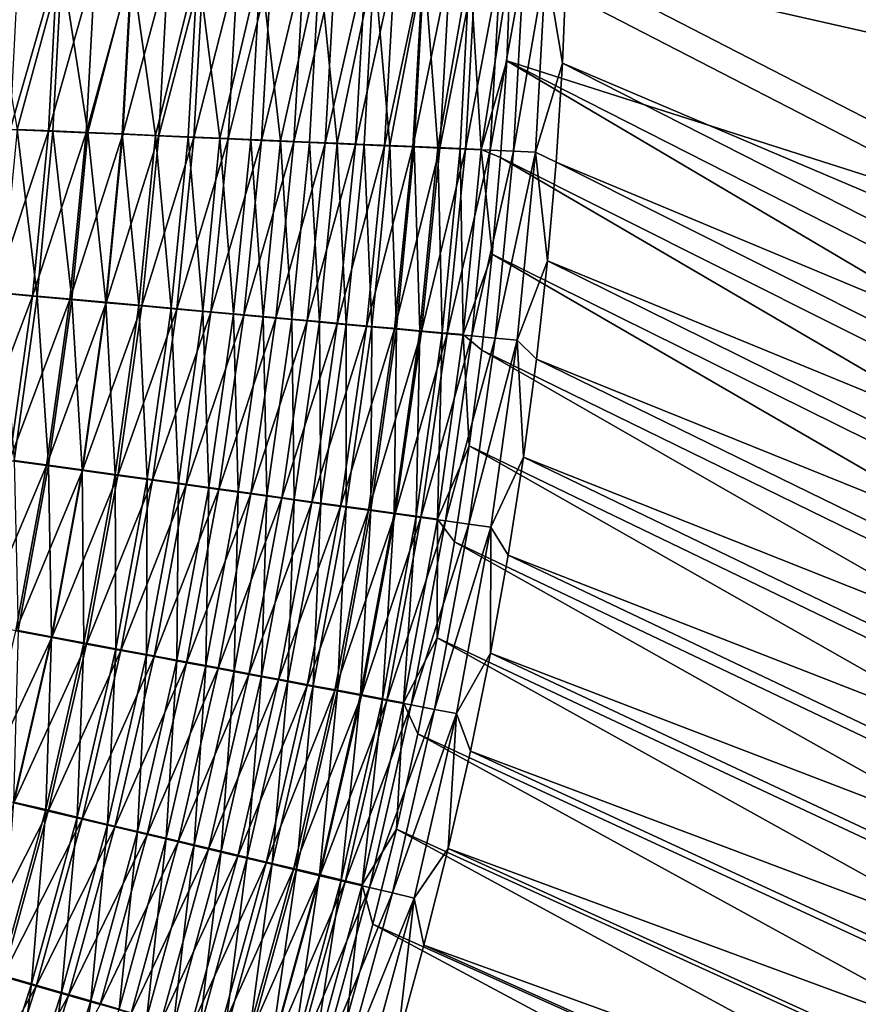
# Model space of a CAD drawing. Header units: metres. Extents: x -900 to 900, y -400 to 400.
# Tile 186 of 249: x 591 to 631, y -138 to -91. Entities that reach past the tile are written whole.
import ezdxf

# ---------------------------------------------------------------- set-up
doc = ezdxf.new("R2010")
doc.units = ezdxf.units.M

msp = doc.modelspace()

# ---------------------------------------------------------------- linework, layer by layer
at = {"layer": 'top'}
for points in [[(668.570313, -0.734328, -350.479034), (614.131897, -0.734328, -457.472565), (638.057983, -100.644043, -410.470917)], [(614.131897, -0.734328, -457.472565), (614.131897, -31.580099, -457.472565), (638.057983, -100.644043, -410.470917)], [(616.838867, -88.329659, -458.767822), (671.30249, -0.734328, -351.877014), (671.30249, -100.644043, -351.877014)], [(638.057983, -100.644043, -410.470917), (614.131897, -31.580099, -457.472565), (614.165894, -88.329659, -457.405853)], [(592.698853, -88.410294, -480.872498), (589.220337, -88.419182, -482.894196), (590.572449, -96.240913, -482.023956)], [(590.639526, -88.423683, -485.537262), (592.484131, -88.419067, -484.506409), (590.236023, -96.240585, -485.638397)], [(592.484131, -88.419067, -484.506409), (592.066589, -96.320808, -484.624084), (590.236023, -96.240585, -485.638397)], [(592.282104, -96.315659, -481.000366), (592.698853, -88.410294, -480.872498), (590.572449, -96.240913, -482.023956)], [(592.484131, -88.419067, -484.506409), (594.292908, -88.414345, -483.41394), (592.066589, -96.320808, -484.624084)], [(594.292908, -88.414345, -483.41394), (593.862122, -96.399399, -483.549072), (592.066589, -96.320808, -484.624084)], [(592.698853, -88.410294, -480.872498), (592.282104, -96.315659, -481.000366), (593.956482, -96.388771, -479.920044)], [(596.033325, -88.401031, -478.621033), (592.698853, -88.410294, -480.872498), (593.956482, -96.388771, -479.920044)], [(594.292908, -88.414345, -483.41394), (596.063843, -88.409531, -482.261169), (593.862122, -96.399399, -483.549072)], [(596.063843, -88.409531, -482.261169), (595.620728, -96.476257, -482.414459), (593.862122, -96.399399, -483.549072)], [(596.033325, -88.401031, -478.621033), (593.956482, -96.388771, -479.920044), (595.593933, -96.460167, -478.78421)], [(597.192749, -96.529778, -477.594177), (596.033325, -88.401031, -478.621033), (595.593933, -96.460167, -478.78421)], [(596.063843, -88.409531, -482.261169), (597.794922, -88.404617, -481.049316), (595.620728, -96.476257, -482.414459)], [(597.794922, -88.404617, -481.049316), (597.340454, -96.551323, -481.221558), (595.620728, -96.476257, -482.414459)], [(599.208496, -88.391449, -476.150055), (596.033325, -88.401031, -478.621033), (597.192749, -96.529778, -477.594177)], [(598.75116, -96.597527, -476.351318), (599.208496, -88.391449, -476.150055), (597.192749, -96.529778, -477.594177)], [(597.794922, -88.404617, -481.049316), (599.484192, -88.399628, -479.779846), (597.340454, -96.551323, -481.221558)], [(599.484192, -88.399628, -479.779846), (599.019592, -96.624504, -479.971741), (597.340454, -96.551323, -481.221558)], [(599.208496, -88.391449, -476.150055), (598.75116, -96.597527, -476.351318), (600.267456, -96.663353, -475.056946)], [(599.484192, -88.399628, -479.779846), (601.129761, -88.394554, -478.454132), (599.019592, -96.624504, -479.971741)], [(601.129761, -88.394554, -478.454132), (600.656311, -96.695732, -478.666443), (599.019592, -96.624504, -479.971741)], [(602.210022, -88.381584, -473.470764), (599.208496, -88.391449, -476.150055), (600.267456, -96.663353, -475.056946)], [(602.210022, -88.381584, -473.470764), (600.267456, -96.663353, -475.056946), (601.740051, -96.72718, -473.712372)], [(601.129761, -88.394554, -478.454132), (602.729614, -88.389412, -477.07373), (600.656311, -96.695732, -478.666443)], [(602.729614, -88.389412, -477.07373), (602.248901, -96.764931, -477.307037), (600.656311, -96.695732, -478.666443)], [(603.167114, -96.788933, -472.318939), (602.210022, -88.381584, -473.470764), (601.740051, -96.72718, -473.712372)], [(605.02417, -88.37149, -470.595337), (602.210022, -88.381584, -473.470764), (603.167114, -96.788933, -472.318939)], [(602.729614, -88.389412, -477.07373), (604.282104, -88.384193, -475.640198), (602.248901, -96.764931, -477.307037)], [(604.282104, -88.384193, -475.640198), (603.79541, -96.832031, -475.894897), (602.248901, -96.764931, -477.307037)], [(604.546936, -96.848549, -470.877991), (605.02417, -88.37149, -470.595337), (603.167114, -96.788933, -472.318939)], [(604.282104, -88.384193, -475.640198), (605.7854, -88.378922, -474.155121), (603.79541, -96.832031, -475.894897)], [(605.7854, -88.378922, -474.155121), (605.294189, -96.896957, -474.431458), (603.79541, -96.832031, -475.894897)], [(605.02417, -88.37149, -470.595337), (604.546936, -96.848549, -470.877991), (605.877991, -96.905945, -469.39093)], [(607.638245, -88.361198, -467.536865), (605.02417, -88.37149, -470.595337), (605.877991, -96.905945, -469.39093)], [(605.7854, -88.378922, -474.155121), (607.237732, -88.373589, -472.62027), (605.294189, -96.896957, -474.431458)], [(607.237732, -88.373589, -472.62027), (606.743469, -96.959625, -472.918091), (605.294189, -96.896957, -474.431458)], [(607.638245, -88.361198, -467.536865), (605.877991, -96.905945, -469.39093), (607.15863, -96.961075, -467.859894)], [(607.237732, -88.373589, -472.62027), (608.637512, -88.36821, -471.037292), (606.743469, -96.959625, -472.918091)], [(608.637512, -88.36821, -471.037292), (608.141357, -97.019974, -471.356354), (606.743469, -96.959625, -472.918091)], [(608.387512, -97.013863, -466.286987), (607.638245, -88.361198, -467.536865), (607.15863, -96.961075, -467.859894)], [(610.040344, -88.350761, -464.309235), (607.638245, -88.361198, -467.536865), (608.387512, -97.013863, -466.286987)], [(608.637512, -88.36821, -471.037292), (609.983215, -88.362785, -469.408051), (608.141357, -97.019974, -471.356354)], [(609.983215, -88.362785, -469.408051), (609.486389, -97.077927, -469.748352), (608.141357, -97.019974, -471.356354)], [(609.563049, -97.064262, -464.674469), (610.040344, -88.350761, -464.309235), (608.387512, -97.013863, -466.286987)], [(609.983215, -88.362785, -469.408051), (611.273193, -88.357323, -467.734375), (609.486389, -97.077927, -469.748352)], [(611.273193, -88.357323, -467.734375), (610.777039, -97.133423, -468.096436), (609.486389, -97.077927, -469.748352)], [(610.040344, -88.350761, -464.309235), (609.563049, -97.064262, -464.674469), (610.683899, -97.112198, -463.024475)], [(612.219482, -88.340233, -460.927124), (610.040344, -88.350761, -464.309235), (610.683899, -97.112198, -463.024475)], [(612.219482, -88.340233, -460.927124), (610.683899, -97.112198, -463.024475), (611.748474, -97.157616, -461.339203)], [(611.273193, -88.357323, -467.734375), (612.505981, -88.351822, -466.018188), (610.777039, -97.133423, -468.096436)], [(612.505981, -88.351822, -466.018188), (612.011658, -97.186394, -466.402863), (610.777039, -97.133423, -468.096436)], [(612.755432, -97.200462, -459.620819), (612.219482, -88.340233, -460.927124), (611.748474, -97.157616, -461.339203)], [(612.505981, -88.351822, -466.018188), (613.680298, -88.346306, -464.261414), (612.011658, -97.186394, -466.402863)], [(613.680298, -88.346306, -464.261414), (613.188843, -97.236794, -464.669952), (612.011658, -97.186394, -466.402863)], [(614.165894, -88.329659, -457.405853), (612.219482, -88.340233, -460.927124), (612.755432, -97.200462, -459.620819)], [(613.980347, -92.967606, -457.658203), (614.165894, -88.329659, -457.405853), (612.755432, -97.200462, -459.620819)], [(613.680298, -88.346306, -464.261414), (614.794678, -88.340767, -462.466064), (613.188843, -97.236794, -464.669952)], [(614.794678, -88.340767, -462.466064), (614.307007, -97.284538, -462.900024), (613.188843, -97.236794, -464.669952)], [(613.980347, -92.967606, -457.658203), (638.057983, -100.644043, -410.470917), (614.165894, -88.329659, -457.405853)], [(614.794678, -88.340767, -462.466064), (615.847961, -88.335213, -460.634186), (614.307007, -97.284538, -462.900024)], [(615.847961, -88.335213, -460.634186), (615.364563, -97.329567, -461.095306), (614.307007, -97.284538, -462.900024)], [(616.643738, -93.073296, -459.035492), (615.364563, -97.329567, -461.095306), (615.847961, -88.335213, -460.634186)], [(616.838867, -88.329659, -458.767822), (616.643738, -93.073296, -459.035492), (615.847961, -88.335213, -460.634186)], [(616.643738, -93.073296, -459.035492), (616.838867, -88.329659, -458.767822), (670.335815, -115.875481, -353.774261)], [(670.335815, -115.875481, -353.774261), (616.838867, -88.329659, -458.767822), (671.30249, -100.644043, -351.877014)], [(612.755432, -97.200462, -459.620819), (613.689514, -97.592674, -457.894562), (613.980347, -92.967606, -457.658203)], [(667.603149, -124.623314, -352.130127), (613.980347, -92.967606, -457.658203), (613.689514, -97.592674, -457.894562)], [(667.603149, -124.623314, -352.130127), (667.748901, -120.282845, -352.144684), (613.980347, -92.967606, -457.658203)], [(667.748901, -120.282845, -352.144684), (638.057983, -100.644043, -410.470917), (613.980347, -92.967606, -457.658203)], [(616.643738, -93.073296, -459.035492), (616.340088, -97.804626, -459.286011), (615.364563, -97.329567, -461.095306)], [(616.340088, -97.804626, -459.286011), (616.643738, -93.073296, -459.035492), (670.285339, -120.326591, -353.769501)], [(670.285339, -120.326591, -353.769501), (616.643738, -93.073296, -459.035492), (670.335815, -115.875481, -353.774261)], [(590.236023, -96.240585, -485.638397), (592.066589, -96.320808, -484.624084), (589.491333, -104.046753, -485.731354)], [(592.066589, -96.320808, -484.624084), (591.305847, -104.211472, -484.73111), (589.491333, -104.046753, -485.731354)], [(590.572449, -96.240913, -482.023956), (589.827515, -104.056427, -482.125366), (591.522705, -104.210114, -481.115936)], [(592.282104, -96.315659, -481.000366), (590.572449, -96.240913, -482.023956), (591.522705, -104.210114, -481.115936)], [(592.066589, -96.320808, -484.624084), (593.862122, -96.399399, -483.549072), (591.305847, -104.211472, -484.73111)], [(593.862122, -96.399399, -483.549072), (593.086182, -104.373055, -483.67099), (591.305847, -104.211472, -484.73111)], [(592.282104, -96.315659, -481.000366), (591.522705, -104.210114, -481.115936), (593.183472, -104.360664, -480.050446)], [(593.956482, -96.388771, -479.920044), (592.282104, -96.315659, -481.000366), (593.183472, -104.360664, -480.050446)], [(593.862122, -96.399399, -483.549072), (595.620728, -96.476257, -482.414459), (593.086182, -104.373055, -483.67099)], [(595.620728, -96.476257, -482.414459), (594.830444, -104.531326, -482.551971), (593.086182, -104.373055, -483.67099)], [(593.956482, -96.388771, -479.920044), (593.183472, -104.360664, -480.050446), (594.808228, -104.507912, -478.930115)], [(595.593933, -96.460167, -478.78421), (593.956482, -96.388771, -479.920044), (594.808228, -104.507912, -478.930115)], [(594.808228, -104.507912, -478.930115), (596.395203, -104.651718, -477.756256), (595.593933, -96.460167, -478.78421)], [(595.620728, -96.476257, -482.414459), (597.340454, -96.551323, -481.221558), (594.830444, -104.531326, -482.551971)], [(596.395203, -104.651718, -477.756256), (597.192749, -96.529778, -477.594177), (595.593933, -96.460167, -478.78421)], [(597.340454, -96.551323, -481.221558), (596.536804, -104.686134, -481.375366), (594.830444, -104.531326, -482.551971)], [(597.192749, -96.529778, -477.594177), (596.395203, -104.651718, -477.756256), (597.942749, -104.791931, -476.530182)], [(597.340454, -96.551323, -481.221558), (599.019592, -96.624504, -479.971741), (596.536804, -104.686134, -481.375366)], [(599.019592, -96.624504, -479.971741), (598.203491, -104.837318, -480.142578), (596.536804, -104.686134, -481.375366)], [(598.75116, -96.597527, -476.351318), (597.192749, -96.529778, -477.594177), (597.942749, -104.791931, -476.530182)], [(598.75116, -96.597527, -476.351318), (597.942749, -104.791931, -476.530182), (599.449219, -104.928406, -475.253113)], [(599.019592, -96.624504, -479.971741), (600.656311, -96.695732, -478.666443), (598.203491, -104.837318, -480.142578)], [(600.656311, -96.695732, -478.666443), (599.828857, -104.984734, -478.854889), (598.203491, -104.837318, -480.142578)], [(600.267456, -96.663353, -475.056946), (598.75116, -96.597527, -476.351318), (599.449219, -104.928406, -475.253113)], [(600.267456, -96.663353, -475.056946), (599.449219, -104.928406, -475.253113), (600.912964, -105.061005, -473.926422)], [(600.656311, -96.695732, -478.666443), (602.248901, -96.764931, -477.307037), (599.828857, -104.984734, -478.854889)], [(602.248901, -96.764931, -477.307037), (601.411011, -105.128212, -477.513702), (599.828857, -104.984734, -478.854889)], [(601.740051, -96.72718, -473.712372), (600.267456, -96.663353, -475.056946), (600.912964, -105.061005, -473.926422)], [(600.912964, -105.061005, -473.926422), (602.332275, -105.189568, -472.551331), (601.740051, -96.72718, -473.712372)], [(602.248901, -96.764931, -477.307037), (603.79541, -96.832031, -475.894897), (601.411011, -105.128212, -477.513702)], [(603.79541, -96.832031, -475.894897), (602.948303, -105.267609, -476.120331), (601.411011, -105.128212, -477.513702)], [(602.332275, -105.189568, -472.551331), (603.167114, -96.788933, -472.318939), (601.740051, -96.72718, -473.712372)], [(603.167114, -96.788933, -472.318939), (602.332275, -105.189568, -472.551331), (603.705566, -105.313957, -471.129181)], [(603.79541, -96.832031, -475.894897), (605.294189, -96.896957, -474.431458), (602.948303, -105.267609, -476.120331)], [(605.294189, -96.896957, -474.431458), (604.438965, -105.402771, -474.676178), (602.948303, -105.267609, -476.120331)], [(604.546936, -96.848549, -470.877991), (603.167114, -96.788933, -472.318939), (603.705566, -105.313957, -471.129181)], [(604.546936, -96.848549, -470.877991), (603.705566, -105.313957, -471.129181), (605.031067, -105.434029, -469.661346)], [(605.294189, -96.896957, -474.431458), (606.743469, -96.959625, -472.918091), (604.438965, -105.402771, -474.676178)], [(606.743469, -96.959625, -472.918091), (605.881226, -105.533539, -473.182587), (604.438965, -105.402771, -474.676178)], [(605.877991, -96.905945, -469.39093), (604.546936, -96.848549, -470.877991), (605.031067, -105.434029, -469.661346)], [(605.877991, -96.905945, -469.39093), (605.031067, -105.434029, -469.661346), (606.307434, -105.549644, -468.149872)], [(607.15863, -96.961075, -467.859894), (605.877991, -96.905945, -469.39093), (606.307434, -105.549644, -468.149872)], [(606.743469, -96.959625, -472.918091), (608.141357, -97.019974, -471.356354), (605.881226, -105.533539, -473.182587)], [(606.307434, -105.549644, -468.149872), (607.533142, -105.660675, -466.596863), (607.15863, -96.961075, -467.859894)], [(607.533142, -105.660675, -466.596863), (608.387512, -97.013863, -466.286987), (607.15863, -96.961075, -467.859894)], [(608.141357, -97.019974, -471.356354), (607.273376, -105.659767, -471.641022), (605.881226, -105.533539, -473.182587)], [(608.141357, -97.019974, -471.356354), (609.486389, -97.077927, -469.748352), (607.273376, -105.659767, -471.641022)], [(609.486389, -97.077927, -469.748352), (608.613892, -105.781311, -470.053619), (607.273376, -105.659767, -471.641022)], [(608.387512, -97.013863, -466.286987), (607.533142, -105.660675, -466.596863), (608.706848, -105.767006, -465.004425)], [(609.563049, -97.064262, -464.674469), (608.387512, -97.013863, -466.286987), (608.706848, -105.767006, -465.004425)], [(609.486389, -97.077927, -469.748352), (610.777039, -97.133423, -468.096436), (608.613892, -105.781311, -470.053619)], [(610.777039, -97.133423, -468.096436), (609.901245, -105.898041, -468.422577), (608.613892, -105.781311, -470.053619)], [(609.563049, -97.064262, -464.674469), (608.706848, -105.767006, -465.004425), (609.826965, -105.8685, -463.374725)], [(610.683899, -97.112198, -463.024475), (609.563049, -97.064262, -464.674469), (609.826965, -105.8685, -463.374725)], [(610.683899, -97.112198, -463.024475), (609.826965, -105.8685, -463.374725), (610.892212, -105.965019, -461.709869)], [(610.777039, -97.133423, -468.096436), (612.011658, -97.186394, -466.402863), (609.901245, -105.898041, -468.422577)], [(612.011658, -97.186394, -466.402863), (611.13385, -106.009819, -466.750183), (609.901245, -105.898041, -468.422577)], [(611.748474, -97.157616, -461.339203), (610.683899, -97.112198, -463.024475), (610.892212, -105.965019, -461.709869)], [(610.892212, -105.965019, -461.709869), (611.901001, -106.056458, -460.011993), (611.748474, -97.157616, -461.339203)], [(612.011658, -97.186394, -466.402863), (613.188843, -97.236794, -464.669952), (611.13385, -106.009819, -466.750183)], [(613.188843, -97.236794, -464.669952), (612.310364, -106.116508, -465.038605), (611.13385, -106.009819, -466.750183)], [(611.901001, -106.056458, -460.011993), (612.755432, -97.200462, -459.620819), (611.748474, -97.157616, -461.339203)], [(611.901001, -106.056458, -460.011993), (613.293884, -102.20369, -458.115051), (612.755432, -97.200462, -459.620819)], [(613.188843, -97.236794, -464.669952), (614.307007, -97.284538, -462.900024), (612.310364, -106.116508, -465.038605)], [(614.307007, -97.284538, -462.900024), (613.429077, -106.217979, -463.290131), (612.310364, -106.116508, -465.038605)], [(613.293884, -102.20369, -458.115051), (613.689514, -97.592674, -457.894562), (612.755432, -97.200462, -459.620819)], [(614.307007, -97.284538, -462.900024), (615.364563, -97.329567, -461.095306), (613.429077, -106.217979, -463.290131)], [(615.364563, -97.329567, -461.095306), (614.488647, -106.314095, -461.506958), (613.429077, -106.217979, -463.290131)], [(615.364563, -97.329567, -461.095306), (615.928528, -102.522438, -459.519592), (614.488647, -106.314095, -461.506958)], [(616.340088, -97.804626, -459.286011), (615.928528, -102.522438, -459.519592), (615.364563, -97.329567, -461.095306)], [(667.35321, -128.959549, -352.118317), (613.689514, -97.592674, -457.894562), (613.293884, -102.20369, -458.115051)], [(667.35321, -128.959549, -352.118317), (667.603149, -124.623314, -352.130127), (613.689514, -97.592674, -457.894562)], [(615.928528, -102.522438, -459.519592), (616.340088, -97.804626, -459.286011), (670.127991, -124.773453, -353.766846)], [(670.127991, -124.773453, -353.766846), (616.340088, -97.804626, -459.286011), (670.285339, -120.326591, -353.769501)], [(611.901001, -106.056458, -460.011993), (612.794128, -106.799507, -458.319885), (613.293884, -102.20369, -458.115051)], [(666.999268, -133.288513, -352.109253), (613.293884, -102.20369, -458.115051), (612.794128, -106.799507, -458.319885)], [(666.999268, -133.288513, -352.109253), (667.35321, -128.959549, -352.118317), (613.293884, -102.20369, -458.115051)], [(615.928528, -102.522438, -459.519592), (615.409546, -107.225517, -459.73645), (614.488647, -106.314095, -461.506958)], [(615.409546, -107.225517, -459.73645), (615.928528, -102.522438, -459.519592), (669.863831, -129.213425, -353.766235)], [(669.863831, -129.213425, -353.766235), (615.928528, -102.522438, -459.519592), (670.127991, -124.773453, -353.766846)], [(589.491333, -104.046753, -485.731354), (591.305847, -104.211472, -484.73111), (588.409973, -111.825043, -485.815125)], [(591.305847, -104.211472, -484.73111), (590.205872, -112.073761, -484.826965), (588.409973, -111.825043, -485.815125)], [(591.522705, -104.210114, -481.115936), (589.827515, -104.056427, -482.125366), (590.424072, -112.076355, -481.219116)], [(591.305847, -104.211472, -484.73111), (593.086182, -104.373055, -483.67099), (590.205872, -112.073761, -484.826965)], [(593.086182, -104.373055, -483.67099), (591.968445, -112.317894, -483.779602), (590.205872, -112.073761, -484.826965)], [(591.522705, -104.210114, -481.115936), (590.424072, -112.076355, -481.219116), (592.068787, -112.30394, -480.166382)], [(593.183472, -104.360664, -480.050446), (591.522705, -104.210114, -481.115936), (592.068787, -112.30394, -480.166382)], [(593.086182, -104.373055, -483.67099), (594.830444, -104.531326, -482.551971), (591.968445, -112.317894, -483.779602)], [(593.183472, -104.360664, -480.050446), (592.068787, -112.30394, -480.166382), (593.678223, -112.526688, -479.059418)], [(594.808228, -104.507912, -478.930115), (593.183472, -104.360664, -480.050446), (593.678223, -112.526688, -479.059418)], [(593.678223, -112.526688, -479.059418), (595.250854, -112.744377, -477.899445), (594.808228, -104.507912, -478.930115)], [(595.250854, -112.744377, -477.899445), (596.395203, -104.651718, -477.756256), (594.808228, -104.507912, -478.930115)], [(594.830444, -104.531326, -482.551971), (593.69574, -112.557167, -482.674011), (591.968445, -112.317894, -483.779602)], [(594.830444, -104.531326, -482.551971), (596.536804, -104.686134, -481.375366), (593.69574, -112.557167, -482.674011)], [(596.536804, -104.686134, -481.375366), (595.386047, -112.791359, -481.511444), (593.69574, -112.557167, -482.674011)], [(596.395203, -104.651718, -477.756256), (595.250854, -112.744377, -477.899445), (596.784973, -112.956779, -476.687744)], [(596.536804, -104.686134, -481.375366), (598.203491, -104.837318, -480.142578), (595.386047, -112.791359, -481.511444)], [(598.203491, -104.837318, -480.142578), (597.037659, -113.020226, -480.293213), (595.386047, -112.791359, -481.511444)], [(597.942749, -104.791931, -476.530182), (596.395203, -104.651718, -477.756256), (596.784973, -112.956779, -476.687744)], [(597.942749, -104.791931, -476.530182), (596.784973, -112.956779, -476.687744), (598.278931, -113.163689, -475.425598)], [(598.203491, -104.837318, -480.142578), (599.828857, -104.984734, -478.854889), (597.037659, -113.020226, -480.293213)], [(599.828857, -104.984734, -478.854889), (598.648865, -113.243538, -479.020691), (597.037659, -113.020226, -480.293213)], [(599.449219, -104.928406, -475.253113), (597.942749, -104.791931, -476.530182), (598.278931, -113.163689, -475.425598)], [(599.449219, -104.928406, -475.253113), (598.278931, -113.163689, -475.425598), (599.73114, -113.364861, -474.114227)], [(599.828857, -104.984734, -478.854889), (601.411011, -105.128212, -477.513702), (598.648865, -113.243538, -479.020691)], [(600.912964, -105.061005, -473.926422), (599.449219, -104.928406, -475.253113), (599.73114, -113.364861, -474.114227)], [(601.411011, -105.128212, -477.513702), (600.217896, -113.46106, -477.695129), (598.648865, -113.243538, -479.020691)], [(599.73114, -113.364861, -474.114227), (601.140015, -113.560097, -472.754913), (600.912964, -105.061005, -473.926422)], [(601.411011, -105.128212, -477.513702), (602.948303, -105.267609, -476.120331), (600.217896, -113.46106, -477.695129)], [(602.948303, -105.267609, -476.120331), (601.743042, -113.672569, -476.317902), (600.217896, -113.46106, -477.695129)], [(601.140015, -113.560097, -472.754913), (602.332275, -105.189568, -472.551331), (600.912964, -105.061005, -473.926422)], [(602.332275, -105.189568, -472.551331), (601.140015, -113.560097, -472.754913), (602.503845, -113.749161, -471.348907)], [(602.948303, -105.267609, -476.120331), (604.438965, -105.402771, -474.676178), (601.743042, -113.672569, -476.317902)], [(604.438965, -105.402771, -474.676178), (603.222656, -113.877823, -474.89032), (601.743042, -113.672569, -476.317902)], [(603.705566, -105.313957, -471.129181), (602.332275, -105.189568, -472.551331), (602.503845, -113.749161, -471.348907)], [(603.705566, -105.313957, -471.129181), (602.503845, -113.749161, -471.348907), (603.821045, -113.931847, -469.897583)], [(604.438965, -105.402771, -474.676178), (605.881226, -105.533539, -473.182587), (603.222656, -113.877823, -474.89032)], [(605.031067, -105.434029, -469.661346), (603.705566, -105.313957, -471.129181), (603.821045, -113.931847, -469.897583)], [(605.031067, -105.434029, -469.661346), (603.821045, -113.931847, -469.897583), (605.09021, -114.107948, -468.402924)], [(606.307434, -105.549644, -468.149872), (605.031067, -105.434029, -469.661346), (605.09021, -114.107948, -468.402924)], [(605.881226, -105.533539, -473.182587), (604.655029, -114.076591, -473.413696), (603.222656, -113.877823, -474.89032)], [(605.881226, -105.533539, -473.182587), (607.273376, -105.659767, -471.641022), (604.655029, -114.076591, -473.413696)], [(607.273376, -105.659767, -471.641022), (606.038391, -114.268654, -471.889496), (604.655029, -114.076591, -473.413696)], [(605.09021, -114.107948, -468.402924), (606.309875, -114.277267, -466.866974), (606.307434, -105.549644, -468.149872)], [(607.273376, -105.659767, -471.641022), (608.613892, -105.781311, -470.053619), (606.038391, -114.268654, -471.889496)], [(608.613892, -105.781311, -470.053619), (607.371338, -114.453789, -470.319763), (606.038391, -114.268654, -471.889496)], [(606.309875, -114.277267, -466.866974), (607.533142, -105.660675, -466.596863), (606.307434, -105.549644, -468.149872)], [(607.533142, -105.660675, -466.596863), (606.309875, -114.277267, -466.866974), (607.478638, -114.439621, -465.29184)], [(608.613892, -105.781311, -470.053619), (609.901245, -105.898041, -468.422577), (607.371338, -114.453789, -470.319763)], [(609.901245, -105.898041, -468.422577), (608.652283, -114.631805, -468.706665), (607.371338, -114.453789, -470.319763)], [(608.706848, -105.767006, -465.004425), (607.533142, -105.660675, -466.596863), (607.478638, -114.439621, -465.29184)], [(608.706848, -105.767006, -465.004425), (607.478638, -114.439621, -465.29184), (608.595093, -114.59481, -463.679565)], [(609.826965, -105.8685, -463.374725), (608.706848, -105.767006, -465.004425), (608.595093, -114.59481, -463.679565)], [(609.826965, -105.8685, -463.374725), (608.595093, -114.59481, -463.679565), (609.657776, -114.742638, -462.032257)], [(609.901245, -105.898041, -468.422577), (611.13385, -106.009819, -466.750183), (608.652283, -114.631805, -468.706665)], [(610.892212, -105.965019, -461.709869), (609.826965, -105.8685, -463.374725), (609.657776, -114.742638, -462.032257)], [(611.13385, -106.009819, -466.750183), (609.879761, -114.802483, -467.052429), (608.652283, -114.631805, -468.706665)], [(609.657776, -114.742638, -462.032257), (610.665344, -114.882912, -460.35199), (610.892212, -105.965019, -461.709869)], [(611.13385, -106.009819, -466.750183), (612.310364, -106.116508, -465.038605), (609.879761, -114.802483, -467.052429)], [(612.310364, -106.116508, -465.038605), (611.052368, -114.96563, -465.359192), (609.879761, -114.802483, -467.052429)], [(610.665344, -114.882912, -460.35199), (611.901001, -106.056458, -460.011993), (610.892212, -105.965019, -461.709869)], [(610.665344, -114.882912, -460.35199), (612.190796, -111.379005, -458.509277), (611.901001, -106.056458, -460.011993)], [(612.310364, -106.116508, -465.038605), (613.429077, -106.217979, -463.290131), (611.052368, -114.96563, -465.359192)], [(613.429077, -106.217979, -463.290131), (612.168457, -115.12104, -463.62912), (611.052368, -114.96563, -465.359192)], [(612.190796, -111.379005, -458.509277), (612.794128, -106.799507, -458.319885), (611.901001, -106.056458, -460.011993)], [(613.429077, -106.217979, -463.290131), (614.488647, -106.314095, -461.506958), (612.168457, -115.12104, -463.62912)], [(614.488647, -106.314095, -461.506958), (613.226685, -115.268509, -461.864471), (612.168457, -115.12104, -463.62912)], [(614.488647, -106.314095, -461.506958), (614.783691, -111.912682, -459.936737), (613.226685, -115.268509, -461.864471)], [(614.488647, -106.314095, -461.506958), (615.409546, -107.225517, -459.73645), (614.783691, -111.912682, -459.936737)], [(666.541565, -137.607285, -352.102966), (612.794128, -106.799507, -458.319885), (612.190796, -111.379005, -458.509277)], [(666.541565, -137.607285, -352.102966), (666.999268, -133.288513, -352.109253), (612.794128, -106.799507, -458.319885)], [(614.783691, -111.912682, -459.936737), (615.409546, -107.225517, -459.73645), (669.492798, -133.643829, -353.767639)], [(669.492798, -133.643829, -353.767639), (615.409546, -107.225517, -459.73645), (669.863831, -129.213425, -353.766235)], [(610.665344, -114.882912, -460.35199), (611.479797, -115.968269, -458.684387), (612.190796, -111.379005, -458.509277)], [(665.980164, -141.913452, -352.099426), (612.190796, -111.379005, -458.509277), (611.479797, -115.968269, -458.684387)], [(665.980164, -141.913452, -352.099426), (666.541565, -137.607285, -352.102966), (612.190796, -111.379005, -458.509277)], [(614.783691, -111.912682, -459.936737), (614.048279, -116.601357, -460.121338), (613.226685, -115.268509, -461.864471)], [(614.048279, -116.601357, -460.121338), (614.783691, -111.912682, -459.936737), (669.015076, -138.062057, -353.771057)], [(669.015076, -138.062057, -353.771057), (614.783691, -111.912682, -459.936737), (669.492798, -133.643829, -353.767639)], [(590.205872, -112.073761, -484.826965), (591.968445, -112.317894, -483.779602), (588.770081, -119.890427, -484.911652)], [(591.968445, -112.317894, -483.779602), (590.512329, -120.216515, -483.874969), (588.770081, -119.890427, -484.911652)], [(592.068787, -112.30394, -480.166382), (590.424072, -112.076355, -481.219116), (590.615784, -120.201172, -480.267853)], [(591.968445, -112.317894, -483.779602), (593.69574, -112.557167, -482.674011), (590.512329, -120.216515, -483.874969)], [(592.068787, -112.30394, -480.166382), (590.615784, -120.201172, -480.267853), (592.20752, -120.498924, -479.172028)], [(593.678223, -112.526688, -479.059418), (592.068787, -112.30394, -480.166382), (592.20752, -120.498924, -479.172028)], [(592.20752, -120.498924, -479.172028), (593.763245, -120.790031, -478.023712), (593.678223, -112.526688, -479.059418)], [(593.763245, -120.790031, -478.023712), (595.250854, -112.744377, -477.899445), (593.678223, -112.526688, -479.059418)], [(593.69574, -112.557167, -482.674011), (592.220154, -120.53624, -482.780579), (590.512329, -120.216515, -483.874969)], [(593.69574, -112.557167, -482.674011), (595.386047, -112.791359, -481.511444), (592.220154, -120.53624, -482.780579)], [(595.386047, -112.791359, -481.511444), (593.891785, -120.849297, -481.629761), (592.220154, -120.53624, -482.780579)], [(595.250854, -112.744377, -477.899445), (593.763245, -120.790031, -478.023712), (595.281311, -121.074203, -476.824066)], [(595.386047, -112.791359, -481.511444), (597.037659, -113.020226, -480.293213), (593.891785, -120.849297, -481.629761)], [(596.784973, -112.956779, -476.687744), (595.250854, -112.744377, -477.899445), (595.281311, -121.074203, -476.824066)], [(596.784973, -112.956779, -476.687744), (595.281311, -121.074203, -476.824066), (596.760193, -121.351135, -475.574341)], [(598.278931, -113.163689, -475.425598), (596.784973, -112.956779, -476.687744), (596.760193, -121.351135, -475.574341)], [(597.037659, -113.020226, -480.293213), (595.525635, -121.155357, -480.423737), (593.891785, -120.849297, -481.629761)], [(597.037659, -113.020226, -480.293213), (598.648865, -113.243538, -479.020691), (595.525635, -121.155357, -480.423737)], [(598.648865, -113.243538, -479.020691), (597.119934, -121.454124, -479.163849), (595.525635, -121.155357, -480.423737)], [(598.278931, -113.163689, -475.425598), (596.760193, -121.351135, -475.574341), (598.198303, -121.620544, -474.275818)], [(598.648865, -113.243538, -479.020691), (600.217896, -113.46106, -477.695129), (597.119934, -121.454124, -479.163849)], [(600.217896, -113.46106, -477.695129), (598.673096, -121.745285, -477.851379), (597.119934, -121.454124, -479.163849)], [(599.73114, -113.364861, -474.114227), (598.278931, -113.163689, -475.425598), (598.198303, -121.620544, -474.275818)], [(598.198303, -121.620544, -474.275818), (599.593933, -121.882126, -472.929657), (599.73114, -113.364861, -474.114227)], [(600.217896, -113.46106, -477.695129), (601.743042, -113.672569, -476.317902), (598.673096, -121.745285, -477.851379)], [(599.593933, -121.882126, -472.929657), (601.140015, -113.560097, -472.754913), (599.73114, -113.364861, -474.114227)], [(601.743042, -113.672569, -476.317902), (600.183411, -122.028526, -476.48764), (598.673096, -121.745285, -477.851379)], [(601.140015, -113.560097, -472.754913), (599.593933, -121.882126, -472.929657), (600.945618, -122.13559, -471.53717)], [(601.743042, -113.672569, -476.317902), (603.222656, -113.877823, -474.89032), (600.183411, -122.028526, -476.48764)], [(603.222656, -113.877823, -474.89032), (601.64917, -122.303551, -475.073883), (600.183411, -122.028526, -476.48764)], [(602.503845, -113.749161, -471.348907), (601.140015, -113.560097, -472.754913), (600.945618, -122.13559, -471.53717)], [(602.503845, -113.749161, -471.348907), (600.945618, -122.13559, -471.53717), (602.251709, -122.380653, -470.09964)], [(603.222656, -113.877823, -474.89032), (604.655029, -114.076591, -473.413696), (601.64917, -122.303551, -475.073883)], [(603.821045, -113.931847, -469.897583), (602.503845, -113.749161, -471.348907), (602.251709, -122.380653, -470.09964)], [(603.821045, -113.931847, -469.897583), (602.251709, -122.380653, -470.09964), (603.510803, -122.617043, -468.619049)], [(605.09021, -114.107948, -468.402924), (603.821045, -113.931847, -469.897583), (603.510803, -122.617043, -468.619049)], [(604.655029, -114.076591, -473.413696), (603.068665, -122.57003, -473.61145), (601.64917, -122.303551, -475.073883)], [(604.655029, -114.076591, -473.413696), (606.038391, -114.268654, -471.889496), (603.068665, -122.57003, -473.61145)], [(606.038391, -114.268654, -471.889496), (604.440369, -122.827675, -472.101746), (603.068665, -122.57003, -473.61145)], [(603.510803, -122.617043, -468.619049), (604.721558, -122.844498, -467.097351), (605.09021, -114.107948, -468.402924)], [(606.038391, -114.268654, -471.889496), (607.371338, -114.453789, -470.319763), (604.440369, -122.827675, -472.101746)], [(604.721558, -122.844498, -467.097351), (606.309875, -114.277267, -466.866974), (605.09021, -114.107948, -468.402924)], [(606.309875, -114.277267, -466.866974), (604.721558, -122.844498, -467.097351), (605.882507, -123.062767, -465.536652)], [(607.478638, -114.439621, -465.29184), (606.309875, -114.277267, -466.866974), (605.882507, -123.062767, -465.536652)], [(607.371338, -114.453789, -470.319763), (605.762756, -123.076202, -470.546783), (604.440369, -122.827675, -472.101746)], [(607.371338, -114.453789, -470.319763), (608.652283, -114.631805, -468.706665), (605.762756, -123.076202, -470.546783)], [(608.652283, -114.631805, -468.706665), (607.034302, -123.315346, -468.9487), (605.762756, -123.076202, -470.546783)], [(607.478638, -114.439621, -465.29184), (605.882507, -123.062767, -465.536652), (606.992249, -123.271576, -463.938965)], [(608.595093, -114.59481, -463.679565), (607.478638, -114.439621, -465.29184), (606.992249, -123.271576, -463.938965)], [(608.595093, -114.59481, -463.679565), (606.992249, -123.271576, -463.938965), (608.049438, -123.47068, -462.306335)], [(608.652283, -114.631805, -468.706665), (609.879761, -114.802483, -467.052429), (607.034302, -123.315346, -468.9487)], [(609.879761, -114.802483, -467.052429), (608.25354, -123.544815, -467.309601), (607.034302, -123.315346, -468.9487)], [(609.657776, -114.742638, -462.032257), (608.595093, -114.59481, -463.679565), (608.049438, -123.47068, -462.306335)], [(608.049438, -123.47068, -462.306335), (609.052673, -123.659813, -460.640778), (609.657776, -114.742638, -462.032257)], [(609.879761, -114.802483, -467.052429), (611.052368, -114.96563, -465.359192), (608.25354, -123.544815, -467.309601)], [(609.052673, -123.659813, -460.640778), (610.665344, -114.882912, -460.35199), (609.657776, -114.742638, -462.032257)], [(611.052368, -114.96563, -465.359192), (609.419067, -123.764351, -465.631683), (608.25354, -123.544815, -467.309601)], [(609.052673, -123.659813, -460.640778), (610.661194, -120.559341, -458.844879), (610.665344, -114.882912, -460.35199)], [(611.052368, -114.96563, -465.359192), (612.168457, -115.12104, -463.62912), (609.419067, -123.764351, -465.631683)], [(612.168457, -115.12104, -463.62912), (610.529358, -123.973679, -463.917053), (609.419067, -123.764351, -465.631683)], [(612.168457, -115.12104, -463.62912), (613.226685, -115.268509, -461.864471), (610.529358, -123.973679, -463.917053)], [(613.226685, -115.268509, -461.864471), (611.583008, -124.172516, -462.167847), (610.529358, -123.973679, -463.917053)], [(610.661194, -120.559341, -458.844879), (611.479797, -115.968269, -458.684387), (610.665344, -114.882912, -460.35199)], [(613.226685, -115.268509, -461.864471), (613.202637, -121.289955, -460.290283), (611.583008, -124.172516, -462.167847)], [(613.226685, -115.268509, -461.864471), (614.048279, -116.601357, -460.121338), (613.202637, -121.289955, -460.290283)], [(665.315186, -146.204742, -352.098572), (611.479797, -115.968269, -458.684387), (610.661194, -120.559341, -458.844879)], [(665.315186, -146.204742, -352.098572), (665.980164, -141.913452, -352.099426), (611.479797, -115.968269, -458.684387)], [(613.202637, -121.289955, -460.290283), (614.048279, -116.601357, -460.121338), (668.430847, -142.465454, -353.776398)], [(668.430847, -142.465454, -353.776398), (614.048279, -116.601357, -460.121338), (669.015076, -138.062057, -353.771057)], [(590.512329, -120.216515, -483.874969), (592.220154, -120.53624, -482.780579), (588.721252, -128.051498, -483.957062)], [(592.20752, -120.498924, -479.172028), (590.615784, -120.201172, -480.267853), (590.399597, -128.407028, -479.268036)], [(590.399597, -128.407028, -479.268036), (591.935974, -128.77095, -478.129028), (592.20752, -120.498924, -479.172028)], [(591.935974, -128.77095, -478.129028), (593.763245, -120.790031, -478.023712), (592.20752, -120.498924, -479.172028)], [(592.220154, -120.53624, -482.780579), (590.407043, -128.450989, -482.871704), (588.721252, -128.051498, -483.957062)], [(592.220154, -120.53624, -482.780579), (593.891785, -120.849297, -481.629761), (590.407043, -128.450989, -482.871704)], [(593.891785, -120.849297, -481.629761), (592.057495, -128.842239, -481.730286), (590.407043, -128.450989, -482.871704)], [(593.763245, -120.790031, -478.023712), (591.935974, -128.77095, -478.129028), (593.435547, -129.126297, -476.939087)], [(593.891785, -120.849297, -481.629761), (595.525635, -121.155357, -480.423737), (592.057495, -128.842239, -481.730286)], [(595.281311, -121.074203, -476.824066), (593.763245, -120.790031, -478.023712), (593.435547, -129.126297, -476.939087)], [(609.052673, -123.659813, -460.640778), (609.736694, -125.140007, -458.990479), (610.661194, -120.559341, -458.844879)], [(664.546814, -150.478912, -352.100403), (610.661194, -120.559341, -458.844879), (609.736694, -125.140007, -458.990479)], [(664.546814, -150.478912, -352.100403), (665.315186, -146.204742, -352.098572), (610.661194, -120.559341, -458.844879)], [(595.525635, -121.155357, -480.423737), (593.671021, -129.224854, -480.534088), (592.057495, -128.842239, -481.730286)], [(595.281311, -121.074203, -476.824066), (593.435547, -129.126297, -476.939087), (594.89679, -129.472717, -475.699402)], [(595.525635, -121.155357, -480.423737), (597.119934, -121.454124, -479.163849), (593.671021, -129.224854, -480.534088)], [(597.119934, -121.454124, -479.163849), (595.24585, -129.598465, -479.284393), (593.671021, -129.224854, -480.534088)], [(596.760193, -121.351135, -475.574341), (595.281311, -121.074203, -476.824066), (594.89679, -129.472717, -475.699402)], [(596.760193, -121.351135, -475.574341), (594.89679, -129.472717, -475.699402), (596.318115, -129.80983, -474.411163)], [(597.119934, -121.454124, -479.163849), (598.673096, -121.745285, -477.851379), (595.24585, -129.598465, -479.284393)], [(598.198303, -121.620544, -474.275818), (596.760193, -121.351135, -475.574341), (596.318115, -129.80983, -474.411163)], [(613.202637, -121.289955, -460.290283), (612.248718, -125.966049, -460.443176), (611.583008, -124.172516, -462.167847)], [(612.248718, -125.966049, -460.443176), (613.202637, -121.289955, -460.290283), (667.740356, -146.851395, -353.783691)], [(667.740356, -146.851395, -353.783691), (613.202637, -121.289955, -460.290283), (668.430847, -142.465454, -353.776398)], [(598.673096, -121.745285, -477.851379), (596.780457, -129.962692, -477.982422), (595.24585, -129.598465, -479.284393)], [(596.318115, -129.80983, -474.411163), (597.697937, -130.137268, -473.075623), (598.198303, -121.620544, -474.275818)], [(598.673096, -121.745285, -477.851379), (600.183411, -122.028526, -476.48764), (596.780457, -129.962692, -477.982422)], [(597.697937, -130.137268, -473.075623), (599.593933, -121.882126, -472.929657), (598.198303, -121.620544, -474.275818)], [(599.593933, -121.882126, -472.929657), (597.697937, -130.137268, -473.075623), (599.03479, -130.454681, -471.69397)], [(600.945618, -122.13559, -471.53717), (599.593933, -121.882126, -472.929657), (599.03479, -130.454681, -471.69397)], [(600.183411, -122.028526, -476.48764), (598.273132, -130.317123, -476.629517), (596.780457, -129.962692, -477.982422)], [(600.183411, -122.028526, -476.48764), (601.64917, -122.303551, -475.073883), (598.273132, -130.317123, -476.629517)], [(601.64917, -122.303551, -475.073883), (599.722229, -130.661392, -475.226898), (598.273132, -130.317123, -476.629517)], [(600.945618, -122.13559, -471.53717), (599.03479, -130.454681, -471.69397), (600.327026, -130.761688, -470.267548)], [(601.64917, -122.303551, -475.073883), (603.068665, -122.57003, -473.61145), (599.722229, -130.661392, -475.226898)], [(602.251709, -122.380653, -470.09964), (600.945618, -122.13559, -471.53717), (600.327026, -130.761688, -470.267548)], [(602.251709, -122.380653, -470.09964), (600.327026, -130.761688, -470.267548), (601.573303, -131.057983, -468.798218)], [(603.510803, -122.617043, -468.619049), (602.251709, -122.380653, -470.09964), (601.573303, -131.057983, -468.798218)], [(603.068665, -122.57003, -473.61145), (601.12616, -130.995117, -473.775848), (599.722229, -130.661392, -475.226898)], [(603.068665, -122.57003, -473.61145), (604.440369, -122.827675, -472.101746), (601.12616, -130.995117, -473.775848)], [(604.440369, -122.827675, -472.101746), (602.483276, -131.317902, -472.277802), (601.12616, -130.995117, -473.775848)], [(601.573303, -131.057983, -468.798218), (602.772278, -131.343216, -467.288025), (603.510803, -122.617043, -468.619049)], [(604.440369, -122.827675, -472.101746), (605.762756, -123.076202, -470.546783), (602.483276, -131.317902, -472.277802)], [(602.772278, -131.343216, -467.288025), (604.721558, -122.844498, -467.097351), (603.510803, -122.617043, -468.619049)], [(604.721558, -122.844498, -467.097351), (602.772278, -131.343216, -467.288025), (603.922546, -131.617081, -465.738922)], [(605.882507, -123.062767, -465.536652), (604.721558, -122.844498, -467.097351), (603.922546, -131.617081, -465.738922)], [(605.762756, -123.076202, -470.546783), (603.792114, -131.62941, -470.734711), (602.483276, -131.317902, -472.277802)], [(605.762756, -123.076202, -470.546783), (607.034302, -123.315346, -468.9487), (603.792114, -131.62941, -470.734711)], [(607.034302, -123.315346, -468.9487), (605.05127, -131.929306, -469.148651), (603.792114, -131.62941, -470.734711)], [(605.882507, -123.062767, -465.536652), (603.922546, -131.617081, -465.738922), (605.022705, -131.879227, -464.152954)], [(606.992249, -123.271576, -463.938965), (605.882507, -123.062767, -465.536652), (605.022705, -131.879227, -464.152954)], [(606.992249, -123.271576, -463.938965), (605.022705, -131.879227, -464.152954), (606.071411, -132.129364, -462.532104)], [(607.034302, -123.315346, -468.9487), (608.25354, -123.544815, -467.309601), (605.05127, -131.929306, -469.148651)], [(608.049438, -123.47068, -462.306335), (606.992249, -123.271576, -463.938965), (606.071411, -132.129364, -462.532104)], [(608.25354, -123.544815, -467.309601), (606.259277, -132.217224, -467.521759), (605.05127, -131.929306, -469.148651)], [(606.071411, -132.129364, -462.532104), (607.067322, -132.367142, -460.878357), (608.049438, -123.47068, -462.306335)], [(608.25354, -123.544815, -467.309601), (609.419067, -123.764351, -465.631683), (606.259277, -132.217224, -467.521759)], [(609.419067, -123.764351, -465.631683), (607.414673, -132.492859, -465.85614), (606.259277, -132.217224, -467.521759)], [(607.067322, -132.367142, -460.878357), (609.052673, -123.659813, -460.640778), (608.049438, -123.47068, -462.306335)], [(607.067322, -132.367142, -460.878357), (608.707581, -129.706207, -459.121124), (609.052673, -123.659813, -460.640778)], [(609.419067, -123.764351, -465.631683), (610.529358, -123.973679, -463.917053), (607.414673, -132.492859, -465.85614)], [(608.707581, -129.706207, -459.121124), (609.736694, -125.140007, -458.990479), (609.052673, -123.659813, -460.640778)], [(610.529358, -123.973679, -463.917053), (608.516052, -132.755844, -464.15387), (607.414673, -132.492859, -465.85614)], [(610.529358, -123.973679, -463.917053), (611.583008, -124.172516, -462.167847), (608.516052, -132.755844, -464.15387)], [(611.583008, -124.172516, -462.167847), (609.561951, -133.005829, -462.417084), (608.516052, -132.755844, -464.15387)], [(611.583008, -124.172516, -462.167847), (611.188354, -130.623367, -460.580017), (609.561951, -133.005829, -462.417084)], [(611.583008, -124.172516, -462.167847), (612.248718, -125.966049, -460.443176), (611.188354, -130.623367, -460.580017)], [(609.736694, -125.140007, -458.990479), (608.707581, -129.706207, -459.121124), (663.67511, -154.733658, -352.104858)], [(663.67511, -154.733658, -352.104858), (664.546814, -150.478912, -352.100403), (609.736694, -125.140007, -458.990479)], [(611.188354, -130.623367, -460.580017), (612.248718, -125.966049, -460.443176), (666.943909, -151.21727, -353.792847)], [(666.943909, -151.21727, -353.792847), (612.248718, -125.966049, -460.443176), (667.740356, -146.851395, -353.783691)], [(590.407043, -128.450989, -482.871704), (592.057495, -128.842239, -481.730286), (588.259949, -136.283859, -482.947327)], [(589.772522, -136.669403, -478.215454), (591.935974, -128.77095, -478.129028), (590.399597, -128.407028, -479.268036)], [(592.057495, -128.842239, -481.730286), (589.88678, -136.752487, -481.813049), (588.259949, -136.283859, -482.947327)], [(591.935974, -128.77095, -478.129028), (589.772522, -136.669403, -478.215454), (591.25116, -137.0952, -477.032837)], [(592.057495, -128.842239, -481.730286), (593.671021, -129.224854, -480.534088), (589.88678, -136.752487, -481.813049)], [(593.435547, -129.126297, -476.939087), (591.935974, -128.77095, -478.129028), (591.25116, -137.0952, -477.032837)], [(593.671021, -129.224854, -480.534088), (591.477356, -137.210861, -480.624298), (589.88678, -136.752487, -481.813049)], [(593.435547, -129.126297, -476.939087), (591.25116, -137.0952, -477.032837), (592.692322, -137.510391, -475.80072)], [(593.671021, -129.224854, -480.534088), (595.24585, -129.598465, -479.284393), (591.477356, -137.210861, -480.624298)], [(594.89679, -129.472717, -475.699402), (593.435547, -129.126297, -476.939087), (592.692322, -137.510391, -475.80072)], [(594.89679, -129.472717, -475.699402), (592.692322, -137.510391, -475.80072), (594.09436, -137.91452, -474.520294)], [(596.318115, -129.80983, -474.411163), (594.89679, -129.472717, -475.699402), (594.09436, -137.91452, -474.520294)], [(595.24585, -129.598465, -479.284393), (593.030212, -137.658554, -479.382263), (591.477356, -137.210861, -480.624298)], [(595.24585, -129.598465, -479.284393), (596.780457, -129.962692, -477.982422), (593.030212, -137.658554, -479.382263)], [(594.09436, -137.91452, -474.520294), (595.455811, -138.307159, -473.192749), (596.318115, -129.80983, -474.411163)], [(595.455811, -138.307159, -473.192749), (597.697937, -130.137268, -473.075623), (596.318115, -129.80983, -474.411163)], [(607.067322, -132.367142, -460.878357), (607.575378, -134.252686, -459.236877), (608.707581, -129.706207, -459.121124)], [(662.700256, -158.966599, -352.111877), (608.707581, -129.706207, -459.121124), (607.575378, -134.252686, -459.236877)], [(608.707581, -129.706207, -459.121124), (662.700256, -158.966599, -352.111877), (663.67511, -154.733658, -352.104858)], [(596.780457, -129.962692, -477.982422), (594.543579, -138.095078, -478.088287), (593.030212, -137.658554, -479.382263)], [(596.780457, -129.962692, -477.982422), (598.273132, -130.317123, -476.629517), (594.543579, -138.095078, -478.088287)], [(598.273132, -130.317123, -476.629517), (596.015991, -138.519989, -476.743561), (594.543579, -138.095078, -478.088287)], [(597.697937, -130.137268, -473.075623), (595.455811, -138.307159, -473.192749), (596.775208, -138.687866, -471.819305)], [(598.273132, -130.317123, -476.629517), (599.722229, -130.661392, -475.226898), (596.015991, -138.519989, -476.743561)], [(599.03479, -130.454681, -471.69397), (597.697937, -130.137268, -473.075623), (596.775208, -138.687866, -471.819305)], [(599.722229, -130.661392, -475.226898), (597.44574, -138.932816, -475.349335), (596.015991, -138.519989, -476.743561)], [(599.03479, -130.454681, -471.69397), (596.775208, -138.687866, -471.819305), (598.050903, -139.056229, -470.401276)], [(599.722229, -130.661392, -475.226898), (601.12616, -130.995117, -473.775848), (597.44574, -138.932816, -475.349335)], [(600.327026, -130.761688, -470.267548), (599.03479, -130.454681, -471.69397), (598.050903, -139.056229, -470.401276)], [(600.327026, -130.761688, -470.267548), (598.050903, -139.056229, -470.401276), (599.281677, -139.411819, -468.940491)], [(601.573303, -131.057983, -468.798218), (600.327026, -130.761688, -470.267548), (599.281677, -139.411819, -468.940491)], [(611.188354, -130.623367, -460.580017), (610.023743, -135.256134, -460.700867), (609.561951, -133.005829, -462.417084)], [(610.023743, -135.256134, -460.700867), (611.188354, -130.623367, -460.580017), (666.041931, -155.560471, -353.803864)], [(666.041931, -155.560471, -353.803864), (611.188354, -130.623367, -460.580017), (666.943909, -151.21727, -353.792847)], [(601.12616, -130.995117, -473.775848), (598.831299, -139.333099, -473.906921), (597.44574, -138.932816, -475.349335)], [(601.12616, -130.995117, -473.775848), (602.483276, -131.317902, -472.277802), (598.831299, -139.333099, -473.906921)], [(602.483276, -131.317902, -472.277802), (600.171021, -139.720383, -472.417664), (598.831299, -139.333099, -473.906921)], [(599.281677, -139.411819, -468.940491), (600.466064, -139.754272, -467.438934), (601.573303, -131.057983, -468.798218)], [(602.483276, -131.317902, -472.277802), (603.792114, -131.62941, -470.734711), (600.171021, -139.720383, -472.417664)], [(600.466064, -139.754272, -467.438934), (602.772278, -131.343216, -467.288025), (601.573303, -131.057983, -468.798218)], [(602.772278, -131.343216, -467.288025), (600.466064, -139.754272, -467.438934), (601.602783, -140.083206, -465.898621)], [(603.922546, -131.617081, -465.738922), (602.772278, -131.343216, -467.288025), (601.602783, -140.083206, -465.898621)], [(603.792114, -131.62941, -470.734711), (601.463501, -140.094254, -470.883484), (600.171021, -139.720383, -472.417664)], [(603.792114, -131.62941, -470.734711), (605.05127, -131.929306, -469.148651), (601.463501, -140.094254, -470.883484)], [(603.922546, -131.617081, -465.738922), (601.602783, -140.083206, -465.898621), (602.690491, -140.398193, -464.321503)], [(605.022705, -131.879227, -464.152954), (603.922546, -131.617081, -465.738922), (602.690491, -140.398193, -464.321503)], [(605.05127, -131.929306, -469.148651), (602.707336, -140.454315, -469.306549), (601.463501, -140.094254, -470.883484)], [(605.022705, -131.879227, -464.152954), (602.690491, -140.398193, -464.321503), (603.727844, -140.698898, -462.709534)], [(605.05127, -131.929306, -469.148651), (606.259277, -132.217224, -467.521759), (602.707336, -140.454315, -469.306549)], [(606.259277, -132.217224, -467.521759), (603.901123, -140.800156, -467.688843), (602.707336, -140.454315, -469.306549)], [(606.071411, -132.129364, -462.532104), (605.022705, -131.879227, -464.152954), (603.727844, -140.698898, -462.709534)], [(603.727844, -140.698898, -462.709534), (604.71344, -140.984879, -461.064728), (606.071411, -132.129364, -462.532104)], [(606.259277, -132.217224, -467.521759), (607.414673, -132.492859, -465.85614), (603.901123, -140.800156, -467.688843)], [(604.71344, -140.984879, -461.064728), (607.067322, -132.367142, -460.878357), (606.071411, -132.129364, -462.532104)], [(607.414673, -132.492859, -465.85614), (605.043396, -141.131348, -466.032501), (603.901123, -140.800156, -467.688843)], [(604.71344, -140.984879, -461.064728), (606.340942, -138.778244, -459.33783), (607.067322, -132.367142, -460.878357)], [(607.414673, -132.492859, -465.85614), (608.516052, -132.755844, -464.15387), (605.043396, -141.131348, -466.032501)], [(608.516052, -132.755844, -464.15387), (606.132813, -141.447495, -464.339569), (605.043396, -141.131348, -466.032501)], [(608.516052, -132.755844, -464.15387), (609.561951, -133.005829, -462.417084), (606.132813, -141.447495, -464.339569)], [(606.340942, -138.778244, -459.33783), (607.575378, -134.252686, -459.236877), (607.067322, -132.367142, -460.878357)], [(609.561951, -133.005829, -462.417084), (607.167847, -141.748184, -462.612152), (606.132813, -141.447495, -464.339569)], [(609.561951, -133.005829, -462.417084), (608.755371, -139.864594, -460.805878), (607.167847, -141.748184, -462.612152)], [(609.561951, -133.005829, -462.417084), (610.023743, -135.256134, -460.700867), (608.755371, -139.864594, -460.805878)], [(607.575378, -134.252686, -459.236877), (606.340942, -138.778244, -459.33783), (661.622375, -163.175339, -352.12149)], [(661.622375, -163.175339, -352.12149), (662.700256, -158.966599, -352.111877), (607.575378, -134.252686, -459.236877)], [(608.755371, -139.864594, -460.805878), (610.023743, -135.256134, -460.700867), (665.034851, -159.878403, -353.816711)], [(665.034851, -159.878403, -353.816711), (610.023743, -135.256134, -460.700867), (666.041931, -155.560471, -353.803864)], [(589.88678, -136.752487, -481.813049), (591.477356, -137.210861, -480.624298), (587.383057, -144.562332, -481.878052)], [(591.25116, -137.0952, -477.032837), (589.772522, -136.669403, -478.215454), (588.731873, -144.963013, -477.105286)], [(591.477356, -137.210861, -480.624298), (588.948364, -145.09552, -480.694305), (587.383057, -144.562332, -481.878052)], [(591.25116, -137.0952, -477.032837), (588.731873, -144.963013, -477.105286), (590.150452, -145.446091, -475.878326)], [(591.477356, -137.210861, -480.624298), (593.030212, -137.658554, -479.382263), (588.948364, -145.09552, -480.694305)], [(592.692322, -137.510391, -475.80072), (591.25116, -137.0952, -477.032837), (590.150452, -145.446091, -475.878326)], [(593.030212, -137.658554, -479.382263), (590.476624, -145.616348, -479.45752), (588.948364, -145.09552, -480.694305)], [(592.692322, -137.510391, -475.80072), (590.150452, -145.446091, -475.878326), (591.530762, -145.916397, -474.60318)], [(593.030212, -137.658554, -479.382263), (594.543579, -138.095078, -478.088287), (590.476624, -145.616348, -479.45752)], [(594.09436, -137.91452, -474.520294), (592.692322, -137.510391, -475.80072), (591.530762, -145.916397, -474.60318)], [(591.530762, -145.916397, -474.60318), (592.871338, -146.373398, -473.281097), (594.09436, -137.91452, -474.520294)], [(592.871338, -146.373398, -473.281097), (595.455811, -138.307159, -473.192749), (594.09436, -137.91452, -474.520294)]]:
    msp.add_3dface(points, dxfattribs=at)

doc.saveas('drawing.dxf')
